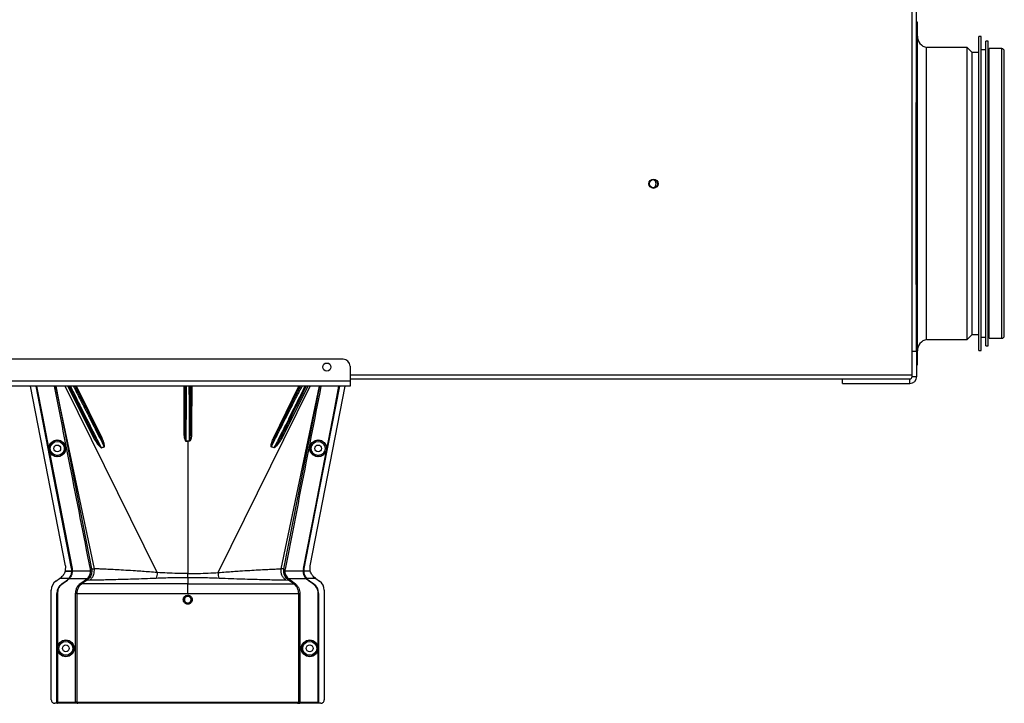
# Model space of a CAD drawing. Header units: inches. Extents: x -3977 to 448, y -4288 to 2176.
# Tile 186 of 206: x -984 to -559, y -90 to 205. Entities that reach past the tile are written whole.
import ezdxf

# ---------------------------------------------------------------- set-up
doc = ezdxf.new("R2010")
doc.units = ezdxf.units.IN
doc.header["$MEASUREMENT"] = 0

msp = doc.modelspace()

# ---------------------------------------------------------------- linework, layer by layer
at = {"color": 7, "linetype": 'Continuous', "lineweight": 25}
for p, q in [((-598.548, 52.052), (-598.548, 358.552)), ((-596.798, 241.079), (-596.798, 169.525)), ((-596.298, 204.302), (-596.798, 204.302)), ((-596.298, 158.988), (-596.298, 204.302)), ((-596.798, 158.988), (-596.798, 169.525)), ((-596.798, 91.079), (-596.798, 158.988)), ((-596.298, 56.302), (-596.298, 158.988)), ((-596.798, 91.079), (-596.798, 62.302)), ((-598.548, 62.302), (-596.548, 62.302)), ((-598.548, 51.302), (-598.548, 62.302)), ((-596.548, 51.302), (-596.548, 62.302)), ((-844.048, 58.802), (-1268.048, 58.802)), ((-841.048, 55.802), (-841.048, 49.302)), ((-596.548, 56.302), (-596.298, 56.302)), ((-598.548, 51.302), (-596.548, 51.302)), ((-841.048, 49.302), (-1271.048, 49.302)), ((-841.048, 47.202), (-1271.048, 47.202)), ((-841.048, 50.302), (-628.548, 50.302)), ((-841.048, 49.302), (-841.048, 47.202)), ((-628.548, 50.302), (-599.548, 50.302)), ((-628.548, 48.302), (-628.548, 50.302)), ((-628.548, 48.302), (-599.548, 48.302)), ((-599.548, 48.302), (-599.548, 50.302))]:
    msp.add_line(p, q, dxfattribs=at)
at = {"color": 2, "linetype": 'Continuous', "lineweight": 25}
for p, q in [((-568.798, 198.102), (-569.798, 198.102)), ((-569.798, 156.585), (-569.798, 198.102)), ((-568.798, 156.585), (-568.798, 198.102)), ((-565.798, 196.102), (-566.798, 196.102)), ((-566.798, 155.809), (-566.798, 196.102)), ((-565.798, 155.809), (-565.798, 196.102)), ((-574.798, 193.302), (-592.298, 193.302)), ((-592.298, 154.724), (-592.298, 193.302)), ((-572.598, 191.102), (-574.798, 193.302)), ((-574.798, 154.724), (-574.798, 193.302)), ((-566.798, 192.302), (-568.798, 192.302)), ((-565.298, 192.302), (-565.798, 192.302)), ((-559.898, 192.802), (-565.298, 192.802)), ((-565.298, 154.53), (-565.298, 192.802)), ((-559.898, 154.53), (-559.898, 192.802)), ((-558.798, 68.902), (-558.798, 191.702)), ((-569.798, 191.102), (-572.598, 191.102)), ((-572.598, 153.871), (-572.598, 191.102)), ((-592.298, 67.302), (-592.298, 154.724)), ((-574.798, 67.302), (-574.798, 154.724)), ((-572.598, 69.502), (-572.598, 153.871)), ((-569.798, 62.502), (-569.798, 156.585)), ((-568.798, 62.502), (-568.798, 156.585)), ((-566.798, 64.502), (-566.798, 155.809)), ((-565.798, 64.502), (-565.798, 155.809)), ((-565.298, 67.802), (-565.298, 154.53)), ((-559.898, 67.802), (-559.898, 154.53)), ((-574.798, 67.302), (-572.598, 69.502)), ((-572.598, 69.502), (-569.798, 69.502)), ((-568.798, 68.302), (-566.798, 68.302)), ((-565.798, 68.302), (-565.298, 68.302)), ((-592.298, 67.302), (-574.798, 67.302)), ((-566.798, 64.502), (-565.798, 64.502)), ((-565.298, 67.802), (-559.898, 67.802)), ((-569.798, 62.502), (-568.798, 62.502)), ((-963.813, -30.44), (-978.923, 47.202)), ((-967.983, 47.202), (-952.53, -31.619)), ((-951.345, -31.67), (-967.937, 47.202)), ((-924.228, -33.264), (-963.862, 47.202)), ((-962.845, 47.202), (-951.736, 24.905)), ((-948.031, 24.774), (-958.975, 47.202)), ((-897.867, -33.264), (-858.233, 47.202)), ((-874.065, 24.774), (-863.121, 47.202)), ((-870.75, -31.67), (-854.158, 47.202)), ((-859.251, 47.202), (-870.359, 24.905)), ((-869.566, -31.619), (-854.113, 47.202)), ((-858.265, -30.35), (-843.173, 47.202)), ((-911.679, 23.478), (-911.684, 28.302)), ((-910.412, 28.302), (-910.417, 23.478)), ((-971.694, 23.597), (-971.737, 23.589)), ((-911.048, 23.36), (-911.048, 23.479)), ((-911.048, 23.36), (-911.048, -33.697)), ((-850.402, 23.597), (-850.359, 23.589)), ((-947.092, 20.973), (-948.297, 20.609)), ((-873.799, 20.609), (-875.004, 20.973)), ((-970.139, 15.609), (-970.182, 15.6)), ((-851.957, 15.609), (-851.914, 15.6)), ((-963.905, -32.658), (-963.493, -32.658)), ((-963.861, -32.48), (-963.866, -32.5)), ((-963.866, -32.5), (-963.524, -32.5)), ((-963.813, -30.44), (-963.861, -32.48)), ((-963.524, -32.5), (-961.063, -32.5)), ((-963.493, -32.658), (-961.065, -32.658)), ((-961.155, -31.568), (-961.125, -31.562)), ((-961.034, -32.659), (-961.032, -32.5)), ((-960.915, -32.658), (-961.034, -32.658)), ((-960.962, -31.56), (-961.005, -31.568)), ((-960.871, -32.66), (-960.915, -32.658)), ((-960.869, -32.5), (-952.942, -32.5)), ((-952.53, -31.619), (-952.443, -32.328)), ((-952.53, -31.619), (-951.345, -31.67)), ((-911.048, -35.365), (-911.048, -33.697)), ((-869.566, -31.619), (-870.75, -31.67)), ((-869.652, -32.328), (-869.566, -31.619)), ((-869.154, -32.5), (-861.226, -32.5)), ((-861.225, -32.66), (-861.181, -32.658)), ((-861.181, -32.658), (-861.061, -32.658)), ((-861.134, -31.56), (-861.09, -31.568)), ((-861.032, -32.5), (-858.572, -32.5)), ((-858.602, -32.658), (-861.031, -32.658)), ((-860.94, -31.568), (-860.971, -31.562)), ((-858.19, -32.658), (-858.602, -32.658)), ((-858.572, -32.5), (-858.23, -32.5)), ((-858.235, -32.48), (-858.265, -30.35)), ((-967.903, -36.961), (-966.32, -35.822)), ((-962.317, -35.822), (-966.32, -35.822)), ((-965.417, -38.202), (-963.136, -36.561)), ((-965.417, -38.202), (-965.399, -38.227)), ((-965.399, -38.227), (-963.118, -36.586)), ((-965.267, -38.202), (-962.986, -36.561)), ((-965.241, -38.238), (-965.267, -38.202)), ((-962.96, -36.597), (-965.241, -38.238)), ((-963.118, -36.586), (-963.136, -36.561)), ((-962.96, -36.597), (-962.986, -36.561)), ((-962.317, -35.822), (-962.294, -35.843)), ((-962.276, -35.822), (-962.167, -35.822)), ((-962.167, -35.822), (-961.304, -34.338)), ((-962.134, -35.851), (-962.167, -35.822)), ((-962.109, -35.822), (-954.405, -35.822)), ((-954.073, -36.195), (-954.482, -36.523)), ((-954.482, -36.523), (-953.31, -36.481)), ((-954.073, -36.195), (-954.405, -35.822)), ((-911.048, -35.365), (-911.048, -38.202)), ((-911.048, -42.261), (-911.048, -38.202)), ((-868.785, -36.481), (-867.614, -36.523)), ((-868.023, -36.195), (-867.691, -35.822)), ((-867.691, -35.822), (-859.987, -35.822)), ((-859.961, -35.851), (-859.929, -35.822)), ((-859.819, -35.822), (-859.929, -35.822)), ((-859.802, -35.843), (-859.779, -35.822)), ((-855.776, -35.822), (-859.779, -35.822)), ((-859.135, -36.597), (-859.11, -36.561)), ((-856.854, -38.238), (-859.135, -36.597)), ((-859.11, -36.561), (-856.829, -38.202)), ((-858.96, -36.561), (-858.978, -36.586)), ((-858.978, -36.586), (-856.697, -38.227)), ((-858.96, -36.561), (-856.679, -38.202)), ((-856.829, -38.202), (-856.854, -38.238)), ((-856.697, -38.227), (-856.679, -38.202)), ((-855.776, -35.822), (-854.193, -36.961)), ((-969.937, -88.199), (-969.937, -40.931)), ((-967.497, -89.699), (-967.497, -42.261)), ((-967.466, -42.261), (-967.497, -42.261)), ((-967.466, -89.699), (-967.466, -42.261)), ((-967.347, -89.699), (-967.347, -42.261)), ((-967.347, -42.261), (-967.303, -42.261)), ((-967.303, -42.261), (-967.303, -89.199)), ((-959.405, -89.199), (-959.405, -42.261)), ((-958.906, -42.261), (-958.906, -89.199)), ((-863.189, -89.199), (-863.189, -42.261)), ((-862.69, -42.261), (-862.69, -89.199)), ((-854.792, -89.199), (-854.792, -42.261)), ((-854.792, -42.261), (-854.749, -42.261)), ((-854.749, -42.261), (-854.749, -89.699)), ((-854.599, -42.261), (-854.629, -42.261)), ((-854.629, -42.261), (-854.629, -89.699)), ((-854.599, -42.261), (-854.599, -89.699)), ((-852.159, -40.931), (-852.159, -88.199)), ((-967.497, -89.699), (-968.437, -89.699)), ((-967.466, -89.699), (-967.497, -89.699)), ((-967.347, -89.699), (-967.466, -89.699)), ((-967.347, -89.699), (-967.312, -89.699)), ((-958.456, -89.699), (-967.312, -89.699)), ((-967.303, -89.199), (-959.405, -89.199)), ((-958.906, -89.199), (-959.405, -89.199)), ((-958.906, -89.199), (-863.189, -89.199)), ((-863.688, -89.699), (-958.456, -89.699)), ((-863.688, -89.699), (-862.69, -89.699)), ((-863.189, -89.199), (-862.69, -89.199)), ((-862.69, -89.699), (-862.69, -89.199)), ((-862.69, -89.199), (-854.792, -89.199)), ((-854.784, -89.699), (-862.69, -89.699)), ((-854.784, -89.699), (-854.749, -89.699)), ((-854.629, -89.699), (-854.749, -89.699)), ((-854.599, -89.699), (-854.629, -89.699)), ((-853.659, -89.699), (-854.599, -89.699))]:
    msp.add_line(p, q, dxfattribs=at)
at = {"color": 8, "linetype": 'Continuous', "lineweight": 25}
msp.add_line((-841.048, 52.052), (-598.548, 52.052), dxfattribs=at)
at = {"color": 2, "linetype": 'Continuous', "lineweight": 25, "flags": 128}
for points in [[(-961.155, -31.568), (-969.776, 12.741), (-976.484, 47.202)], [(-961.125, -31.562), (-969.742, 12.731), (-976.453, 47.202)], [(-971.737, 23.589), (-974.347, 36.997), (-976.334, 47.202)], [(-976.289, 47.202), (-973.744, 34.132), (-971.694, 23.597)], [(-912.783, 47.202), (-912.729, 35.844), (-912.683, 26.055)], [(-912.183, 26.294), (-912.24, 38.339), (-912.282, 47.202)], [(-909.813, 47.202), (-909.868, 35.758), (-909.913, 26.294)], [(-909.312, 47.202), (-909.339, 41.564), (-909.369, 35.222), (-909.413, 26.055)], [(-845.643, 47.202), (-854.2, 3.24), (-860.971, -31.562)], [(-845.611, 47.202), (-854.167, 3.247), (-860.94, -31.568)], [(-850.402, 23.597), (-847.792, 37.005), (-845.806, 47.202)], [(-850.359, 23.589), (-847.748, 36.997), (-845.761, 47.202)], [(-912.183, 26.294), (-912.193, 26.248), (-912.222, 26.203), (-912.269, 26.162), (-912.331, 26.126), (-912.406, 26.096), (-912.492, 26.074), (-912.586, 26.06), (-912.683, 26.055)], [(-909.413, 26.055), (-909.51, 26.06), (-909.603, 26.074), (-909.689, 26.096), (-909.765, 26.126), (-909.827, 26.162), (-909.873, 26.203), (-909.902, 26.248), (-909.913, 26.294)], [(-970.182, 15.6), (-971.053, 20.074), (-971.737, 23.589)], [(-971.694, 23.597), (-970.823, 19.124), (-970.139, 15.609)], [(-951.3, 25.353), (-951.291, 25.306), (-951.303, 25.251), (-951.337, 25.191), (-951.39, 25.127), (-951.46, 25.064), (-951.544, 25.004), (-951.638, 24.95), (-951.736, 24.905)], [(-948.49, 24.782), (-948.467, 24.752), (-948.431, 24.73), (-948.383, 24.716), (-948.325, 24.711), (-948.259, 24.714), (-948.187, 24.726), (-948.11, 24.746), (-948.031, 24.774)], [(-911.679, 23.478), (-911.679, 23.463), (-911.679, 23.447), (-911.679, 23.432), (-911.679, 23.417), (-911.679, 23.403), (-911.678, 23.388), (-911.678, 23.374), (-911.678, 23.36)], [(-910.417, 23.36), (-910.417, 23.374), (-910.417, 23.388), (-910.417, 23.403), (-910.417, 23.417), (-910.417, 23.432), (-910.417, 23.447), (-910.417, 23.463), (-910.417, 23.478)], [(-874.065, 24.774), (-873.986, 24.746), (-873.909, 24.726), (-873.836, 24.714), (-873.77, 24.711), (-873.712, 24.716), (-873.665, 24.73), (-873.629, 24.752), (-873.605, 24.782)], [(-870.359, 24.905), (-870.458, 24.95), (-870.551, 25.004), (-870.635, 25.064), (-870.705, 25.127), (-870.758, 25.191), (-870.792, 25.251), (-870.805, 25.306), (-870.796, 25.353)], [(-851.957, 15.609), (-851.086, 20.082), (-850.402, 23.597)], [(-851.914, 15.6), (-851.043, 20.074), (-850.359, 23.589)], [(-961.005, -31.568), (-962.311, -24.855), (-963.4, -19.255), (-964.273, -14.768), (-964.786, -12.133), (-965.176, -10.124), (-965.445, -8.741), (-965.567, -8.114), (-965.587, -8.013), (-965.591, -7.991), (-965.592, -7.985), (-965.593, -7.985), (-965.593, -7.985), (-965.593, -7.985), (-965.593, -7.985), (-965.593, -7.985), (-965.593, -7.985), (-965.593, -7.985), (-965.593, -7.985), (-965.593, -7.985), (-965.593, -7.984), (-970.182, 15.6)], [(-970.139, 15.609), (-964.999, -10.806), (-960.962, -31.56)], [(-861.134, -31.56), (-855.995, -5.145), (-851.957, 15.609)], [(-861.09, -31.568), (-855.952, -5.154), (-851.914, 15.6)], [(-961.063, -32.5), (-961.046, -32.5), (-961.032, -32.5)], [(-861.063, -32.5), (-861.062, -32.589), (-861.061, -32.659)], [(-861.032, -32.5), (-861.05, -32.5), (-861.063, -32.5)], [(-861.061, -32.659), (-861.044, -32.659), (-861.031, -32.658)], [(-858.235, -32.48), (-858.232, -32.491), (-858.23, -32.5)], [(-957.113, -37.796), (-955.803, -36.856), (-954.773, -36.117)], [(-954.482, -36.523), (-955.775, -37.451), (-956.821, -38.202)], [(-865.274, -38.202), (-866.605, -37.247), (-867.614, -36.523)], [(-867.322, -36.117), (-866.012, -37.058), (-864.983, -37.796)]]:
    msp.add_lwpolyline(points, dxfattribs=at)
at = {"color": 7, "linetype": 'Continuous', "lineweight": 25}
for centre, radius in [((-710.128, 134.523), 2), ((-710.128, 134.523), 1.75), ((-851.048, 55.402), 1.75)]:
    msp.add_circle(centre, radius, dxfattribs=at)
at = {"color": 2, "linetype": 'Continuous', "lineweight": 25}
for centre, radius in [((-967.327, 20.302), 3.509), ((-967.327, 20.302), 3.012), ((-967.327, 20.302), 1.45), ((-854.768, 20.302), 3.509), ((-854.768, 20.302), 3.012), ((-854.768, 20.302), 1.45), ((-963.647, -65.98), 3.605), ((-963.647, -65.98), 3.509), ((-963.647, -65.98), 3.012), ((-858.449, -65.98), 3.605), ((-858.449, -65.98), 3.509), ((-858.449, -65.98), 3.012), ((-963.647, -65.98), 1.45), ((-858.449, -65.98), 1.45)]:
    msp.add_circle(centre, radius, dxfattribs=at)
for centre, radius, start, end in [((-591.298, 198.201), 5, 180, 258.46304), ((-559.898, 191.702), 1.1, 0, 90), ((-559.898, 68.902), 1.1, 270, 0), ((-591.298, 62.403), 5, 101.53696, 180), ((-945.638, 21.684), 2.868, 202.02204, 202.7694), ((-943.302, 22.094), 3.952, 196.4795, 197.15605), ((-878.793, 22.094), 3.952, 342.84395, 343.5205), ((-876.458, 21.684), 2.868, 337.2306, 337.97796), ((-952.868, -31.906), 0.599, 262.9578, 315.17479), ((-869.227, -31.906), 0.599, 224.82521, 277.0422), ((-965.047, -40.931), 4.89, 125.73216, 180), ((-962.497, -42.261), 5, 125.73216, 180), ((-859.599, -42.261), 4.969, 0, 54.26784), ((-859.599, -42.261), 5, 0, 54.26784), ((-857.049, -40.931), 4.89, 0, 54.26784), ((-907.36, -70.962), 26.168, 101.21699, 102.30669), ((-914.735, -19.015), 26.17, 281.2161, 282.30574), ((-863.689, -89.2), 0.5, 270.05508, 0.05497)]:
    msp.add_arc(centre, radius, start, end, dxfattribs=at)
at = {"color": 7, "linetype": 'Continuous', "lineweight": 25}
for centre, radius, start, end in [((-711.019, 134.502), 2, 300.40133, 62.27319), ((-844.048, 55.802), 3, 0, 90), ((-599.548, 51.302), 3, 270, 0), ((-599.548, 51.302), 1, 270, 0)]:
    msp.add_arc(centre, radius, start, end, dxfattribs=at)
at = {"color": 2, "linetype": 'Continuous', "lineweight": 25}
for centre, major_axis, start_param, end_param in [((-961.019, -34.05), (0.033, 4.773), 1.2402323, 1.2750713), ((-861.077, -34.05), (-0.033, 4.773), 5.008114, 5.042953)]:
    msp.add_ellipse(centre, major_axis=major_axis, ratio=0.0122176, start_param=start_param, end_param=end_param, dxfattribs=at)
for points, knots in [([(-953.021, -31.863), (-955.939, -17.023), (-961.12, 9.33), (-966.272, 35.687), (-968.524, 47.202)], [0, 0, 0, 0, 0.563129, 1, 1, 1, 1]), ([(-951.3, 25.353), (-953.405, 29.584), (-957.029, 36.867), (-960.654, 44.15), (-962.173, 47.202)], [0, 0, 0, 0, 0.5810389, 1, 1, 1, 1]), ([(-961.935, 47.202), (-961.912, 47.153), (-961.86, 47.04), (-961.781, 46.873), (-961.723, 46.748), (-961.697, 46.693), (-961.678, 46.654), (-961.626, 46.543), (-961.439, 46.148), (-961.099, 45.433), (-960.645, 44.485), (-960.209, 43.577), (-959.784, 42.696), (-959.328, 41.752), (-958.842, 40.748), (-958.142, 39.306), (-957.26, 37.495), (-956.15, 35.222), (-954.971, 32.814), (-953.679, 30.182), (-952.428, 27.639), (-951.642, 26.047), (-951.3, 25.353)], [0, 0, 0, 0, 0.0153343, 0.034941, 0.0427187, 0.0470686, 0.0484625, 0.0525325, 0.0739635, 0.1418048, 0.2024107, 0.2484103, 0.2945215, 0.3412995, 0.3887581, 0.4365179, 0.53653, 0.620098, 0.7125676, 0.8188361, 0.9209665, 1, 1, 1, 1]), ([(-948.297, 20.609), (-948.589, 21.18), (-949.265, 22.502), (-950.452, 24.837), (-951.849, 27.614), (-953.134, 30.163), (-954.142, 32.168), (-954.897, 33.666), (-955.768, 35.402), (-956.744, 37.353), (-957.69, 39.246), (-958.46, 40.795), (-959.094, 42.075), (-960.015, 43.94), (-960.847, 45.628), (-961.419, 46.812), (-961.567, 47.128), (-961.602, 47.202)], [0, 0, 0, 0, 0.0573836, 0.1326953, 0.2259282, 0.3209584, 0.3734689, 0.4175145, 0.4659054, 0.5440857, 0.6149216, 0.6676324, 0.7186743, 0.7680795, 0.9065389, 0.9781147, 1, 1, 1, 1]), ([(-960.455, 47.202), (-960.418, 47.133), (-960.258, 46.836), (-959.836, 46.032), (-959.188, 44.793), (-958.411, 43.291), (-957.537, 41.592), (-956.681, 39.926), (-955.862, 38.321), (-955.137, 36.899), (-954.331, 35.316), (-953.36, 33.419), (-952.103, 30.931), (-950.675, 28.1), (-949.278, 25.317), (-948.089, 22.954), (-947.399, 21.583), (-947.092, 20.973)], [0, 0, 0, 0, 0.0206427, 0.0896399, 0.1605839, 0.2347576, 0.3064728, 0.3783979, 0.4295196, 0.4831864, 0.5287595, 0.5917833, 0.6725476, 0.7704894, 0.8622687, 0.9387727, 1, 1, 1, 1]), ([(-948.49, 24.782), (-948.969, 25.756), (-949.994, 27.844), (-951.529, 30.957), (-953.011, 33.954), (-954.504, 36.964), (-955.97, 39.909), (-957.231, 42.429), (-958.296, 44.546), (-959.093, 46.121), (-959.497, 46.907), (-959.649, 47.202)], [0, 0, 0, 0, 0.1107526, 0.2373143, 0.3502207, 0.4540581, 0.5934671, 0.7192205, 0.8032133, 0.9260683, 1, 1, 1, 1]), ([(-959.419, 47.202), (-957.405, 43.071), (-953.762, 35.596), (-950.12, 28.125), (-948.49, 24.782)], [0, 0, 0, 0, 0.5525619, 1, 1, 1, 1]), ([(-912.074, 47.202), (-912.075, 47.152), (-912.078, 47.021), (-912.082, 46.814), (-912.085, 46.655), (-912.086, 46.591), (-912.086, 46.559), (-912.089, 46.414), (-912.093, 46.133), (-912.1, 45.692), (-912.106, 45.221), (-912.113, 44.695), (-912.12, 43.991), (-912.13, 43.038), (-912.139, 41.89), (-912.148, 40.702), (-912.156, 39.29), (-912.164, 37.693), (-912.172, 35.826), (-912.177, 34.159), (-912.181, 32.326), (-912.183, 30.383), (-912.184, 28.282), (-912.183, 26.914), (-912.183, 26.294)], [0, 0, 0, 0, 0.0166691, 0.0437801, 0.0539766, 0.0582347, 0.0601538, 0.0619329, 0.0949288, 0.1279181, 0.1609018, 0.1938805, 0.2318688, 0.2917098, 0.3582433, 0.4138686, 0.4678641, 0.5566996, 0.6253008, 0.7029741, 0.7587986, 0.84244, 0.9286124, 1, 1, 1, 1]), ([(-911.684, 28.302), (-911.676, 29.611), (-911.662, 32.229), (-911.639, 36.005), (-911.617, 39.483), (-911.594, 42.543), (-911.572, 45.009), (-911.554, 46.591), (-911.544, 47.072), (-911.541, 47.202)], [0, 0, 0, 0, 0.15695739, 0.31391478, 0.47087217, 0.62782955, 0.78478694, 0.94174433, 1, 1, 1, 1]), ([(-910.554, 47.202), (-910.551, 47.072), (-910.541, 46.591), (-910.523, 45.009), (-910.501, 42.543), (-910.479, 39.483), (-910.456, 36.005), (-910.434, 32.229), (-910.419, 29.611), (-910.412, 28.302)], [0, 0, 0, 0, 0.0582557, 0.2152131, 0.3721704, 0.5291278, 0.6860852, 0.8430426, 1, 1, 1, 1]), ([(-909.913, 26.294), (-909.912, 26.563), (-909.912, 27.103), (-909.912, 27.922), (-909.912, 28.752), (-909.912, 30.063), (-909.913, 31.335), (-909.915, 32.399), (-909.916, 32.753), (-909.916, 32.886), (-909.916, 32.948), (-909.917, 33.36), (-909.919, 34.136), (-909.922, 35.26), (-909.926, 36.23), (-909.929, 37.186), (-909.934, 38.256), (-909.941, 39.638), (-909.951, 41.195), (-909.963, 42.74), (-909.976, 44.088), (-909.989, 45.165), (-910, 45.979), (-910.01, 46.589), (-910.017, 46.993), (-910.021, 47.162), (-910.022, 47.202)], [0, 0, 0, 0, 0.0309875, 0.0623812, 0.0941812, 0.1263867, 0.2132907, 0.2410509, 0.2510029, 0.2549966, 0.2567479, 0.2583355, 0.3036753, 0.3490046, 0.3943251, 0.4234326, 0.4694632, 0.5324116, 0.6084698, 0.690263, 0.770095, 0.8381091, 0.8961778, 0.94397, 0.9867951, 1, 1, 1, 1]), ([(-862.448, 47.202), (-862.509, 47.083), (-862.625, 46.858), (-862.792, 46.53), (-862.904, 46.311), (-862.958, 46.205), (-862.988, 46.146), (-863.125, 45.877), (-863.357, 45.419), (-863.671, 44.799), (-863.878, 44.388), (-863.986, 44.174), (-864.024, 44.1), (-864.038, 44.07), (-864.208, 43.733), (-864.623, 42.908), (-865.296, 41.566), (-866.07, 40.019), (-866.926, 38.301), (-867.829, 36.484), (-868.8, 34.527), (-869.685, 32.739), (-870.639, 30.808), (-871.638, 28.783), (-872.658, 26.711), (-873.316, 25.37), (-873.605, 24.782)], [0, 0, 0, 0, 0.0311776, 0.0588883, 0.0717596, 0.0779477, 0.0809797, 0.0839703, 0.1328008, 0.1697794, 0.194664, 0.2025307, 0.2053145, 0.2068987, 0.2073307, 0.2604828, 0.3369424, 0.4028304, 0.4710206, 0.5587227, 0.626383, 0.7036835, 0.7661012, 0.8469711, 0.9328737, 1, 1, 1, 1]), ([(-873.605, 24.782), (-871.531, 29.037), (-867.89, 36.508), (-864.246, 43.984), (-862.677, 47.202)], [0, 0, 0, 0, 0.5694662, 1, 1, 1, 1]), ([(-871.317, 28.302), (-870.891, 29.15), (-870.069, 30.787), (-868.572, 33.791), (-866.956, 37.005), (-865.359, 40.081), (-864.299, 42.091), (-863.634, 43.39), (-863.189, 44.255), (-862.537, 45.522), (-861.959, 46.64), (-861.707, 47.098), (-861.65, 47.202)], [0, 0, 0, 0, 0.10581834, 0.20434309, 0.37933261, 0.52532755, 0.64244402, 0.69681846, 0.750254, 0.80278244, 0.95501976, 1, 1, 1, 1]), ([(-870.796, 25.353), (-870.131, 26.702), (-868.8, 29.4), (-866.82, 33.433), (-864.934, 37.29), (-863.175, 40.907), (-861.664, 44.037), (-860.606, 46.246), (-860.272, 46.967), (-860.164, 47.202)], [0, 0, 0, 0, 0.1514708, 0.3030302, 0.4545333, 0.6060937, 0.7647322, 0.9233851, 1, 1, 1, 1]), ([(-859.923, 47.202), (-861.893, 43.243), (-865.518, 35.96), (-869.142, 28.678), (-870.796, 25.353)], [0, 0, 0, 0, 0.5434692, 1, 1, 1, 1]), ([(-860.505, 47.202), (-860.556, 47.095), (-860.775, 46.633), (-861.54, 45.053), (-862.497, 43.083), (-863.363, 41.356), (-863.996, 40.111), (-864.731, 38.662), (-865.892, 36.356), (-867.216, 33.689), (-868.68, 30.73), (-869.484, 29.129), (-869.899, 28.302)], [0, 0, 0, 0, 0.046067, 0.1979567, 0.3571034, 0.4144948, 0.4784064, 0.5488719, 0.6259163, 0.7996112, 0.8964894, 1, 1, 1, 1]), ([(-853.572, 47.202), (-856.445, 32.507), (-861.598, 6.149), (-866.781, -20.203), (-869.074, -31.863)], [0, 0, 0, 0, 0.5575415, 1, 1, 1, 1]), ([(-912.683, 26.055), (-912.643, 25.564), (-912.584, 24.826), (-912.295, 23.99), (-912.066, 23.61), (-911.887, 23.406), (-911.747, 23.375), (-911.678, 23.36)], [0, 0, 0, 0, 0.4983599, 0.7494053, 0.8749278, 0.9384803, 1, 1, 1, 1]), ([(-911.679, 23.478), (-911.688, 23.479), (-911.707, 23.481), (-911.743, 23.503), (-911.875, 23.667), (-911.969, 24.117), (-912.14, 25.021), (-912.166, 25.785), (-912.183, 26.294)], [0, 0, 0, 0, 0.0089156, 0.0183587, 0.040761, 0.2203798, 0.4805661, 1, 1, 1, 1]), ([(-910.417, 23.478), (-910.408, 23.479), (-910.389, 23.481), (-910.352, 23.503), (-910.296, 23.571), (-910.218, 23.754), (-910.105, 24.163), (-909.963, 25.026), (-909.933, 25.787), (-909.913, 26.294)], [0, 0, 0, 0, 0.0089627, 0.0184522, 0.040975, 0.0975574, 0.2215224, 0.4810232, 1, 1, 1, 1]), ([(-909.413, 26.055), (-909.424, 25.809), (-909.445, 25.317), (-909.576, 24.702), (-909.723, 24.226), (-909.869, 23.878), (-910.017, 23.622), (-910.168, 23.461), (-910.281, 23.378), (-910.372, 23.366), (-910.417, 23.36)], [0, 0, 0, 0, 0.2494258, 0.4981465, 0.6313157, 0.748454, 0.8738124, 0.9191167, 0.9603769, 1, 1, 1, 1]), ([(-875.004, 20.973), (-874.687, 21.603), (-873.972, 23.023), (-872.739, 25.476), (-871.819, 27.304), (-871.317, 28.302)], [0, 0, 0, 0, 0.2657186, 0.599055, 1, 1, 1, 1]), ([(-869.899, 28.302), (-870.448, 27.211), (-871.437, 25.247), (-872.742, 22.674), (-873.481, 21.229), (-873.799, 20.609)], [0, 0, 0, 0, 0.415954, 0.7493023, 1, 1, 1, 1]), ([(-967.327, 16.718), (-967.545, 16.73), (-968.021, 16.755), (-968.768, 16.986), (-969.554, 17.433), (-970.28, 18.163), (-970.804, 19.158), (-970.997, 20.323), (-970.804, 21.487), (-970.28, 22.483), (-969.554, 23.212), (-968.768, 23.66), (-968.021, 23.89), (-967.545, 23.916), (-967.327, 23.927)], [0, 0, 0, 0, 0.0563094, 0.122835, 0.200993, 0.2913236, 0.3924071, 0.5, 0.6075929, 0.7086764, 0.799007, 0.877165, 0.9436906, 1, 1, 1, 1]), ([(-967.327, 23.927), (-967.109, 23.916), (-966.634, 23.89), (-965.886, 23.66), (-965.1, 23.212), (-964.375, 22.483), (-963.85, 21.487), (-963.657, 20.323), (-963.85, 19.158), (-964.375, 18.163), (-965.1, 17.433), (-965.886, 16.986), (-966.634, 16.755), (-967.109, 16.73), (-967.327, 16.718)], [0, 0, 0, 0, 0.0563094, 0.122835, 0.200993, 0.2913236, 0.3924071, 0.5, 0.6075929, 0.7086764, 0.799007, 0.877165, 0.9436906, 1, 1, 1, 1]), ([(-951.736, 24.905), (-951.253, 24.114), (-950.42, 22.749), (-949.288, 21.36), (-948.614, 20.734), (-948.402, 20.604), (-948.324, 20.575), (-948.297, 20.571), (-948.286, 20.573), (-948.283, 20.574)], [0, 0, 0, 0, 0.50298612, 0.86745605, 0.95625538, 0.98653103, 0.99475298, 0.99816914, 1, 1, 1, 1]), ([(-948.297, 20.609), (-948.299, 20.608), (-948.303, 20.607), (-948.312, 20.608), (-948.33, 20.613), (-948.415, 20.672), (-948.515, 20.805), (-948.685, 21.025), (-948.926, 21.37), (-949.345, 21.997), (-950.193, 23.321), (-950.845, 24.518), (-951.3, 25.353)], [0, 0, 0, 0, 0.0010741, 0.0021709, 0.0045573, 0.0104098, 0.0556879, 0.0929528, 0.1604429, 0.2818086, 0.4986546, 1, 1, 1, 1]), ([(-947.092, 20.973), (-947.089, 20.974), (-947.083, 20.975), (-947.076, 20.979), (-947.07, 20.986), (-947.06, 21.004), (-947.055, 21.065), (-947.077, 21.2), (-947.148, 21.485), (-947.335, 22.053), (-947.756, 23.184), (-948.197, 24.143), (-948.49, 24.781)], [0, 0, 0, 0, 0.0020234, 0.0039613, 0.0059873, 0.008217, 0.0197297, 0.050125, 0.1118242, 0.2383477, 0.493618, 1, 1, 1, 1]), ([(-947.079, 20.928), (-947.057, 20.938), (-947.014, 20.956), (-946.972, 21.039), (-946.957, 21.187), (-946.964, 21.485), (-947.068, 22.066), (-947.36, 23.211), (-947.763, 24.149), (-948.031, 24.774)], [0, 0, 0, 0, 0.0152758, 0.0305323, 0.0634754, 0.1262277, 0.2512207, 0.5011926, 1, 1, 1, 1]), ([(-911.048, 23.479), (-911.166, 23.479), (-911.376, 23.479), (-911.586, 23.478), (-911.679, 23.478)], [0, 0, 0, 0, 0.55999998, 1, 1, 1, 1]), ([(-911.678, 23.36), (-911.561, 23.36), (-911.351, 23.36), (-911.14, 23.36), (-911.048, 23.36)], [0, 0, 0, 0, 0.56, 1, 1, 1, 1]), ([(-910.417, 23.478), (-910.535, 23.478), (-910.745, 23.479), (-910.955, 23.479), (-911.048, 23.479)], [0, 0, 0, 0, 0.56, 1, 1, 1, 1]), ([(-910.417, 23.36), (-910.535, 23.36), (-910.745, 23.36), (-910.955, 23.36), (-911.048, 23.36)], [0, 0, 0, 0, 0.5599984, 1, 1, 1, 1]), ([(-875.017, 20.928), (-875.026, 20.932), (-875.044, 20.938), (-875.077, 20.964), (-875.128, 21.049), (-875.177, 21.714), (-874.797, 22.989), (-874.322, 24.147), (-874.065, 24.774)], [0, 0, 0, 0, 0.00628949, 0.0128488, 0.0284102, 0.07570727, 0.49978448, 1, 1, 1, 1]), ([(-875.004, 20.973), (-875.006, 20.974), (-875.012, 20.975), (-875.019, 20.979), (-875.025, 20.985), (-875.032, 20.996), (-875.036, 21.014), (-875.044, 21.136), (-874.984, 21.334), (-874.889, 21.672), (-874.714, 22.175), (-874.316, 23.239), (-873.899, 24.143), (-873.605, 24.782)], [0, 0, 0, 0, 0.002002, 0.0039182, 0.0059178, 0.0081145, 0.0132777, 0.0194868, 0.0994036, 0.1644525, 0.2820291, 0.4928409, 1, 1, 1, 1]), ([(-870.359, 24.905), (-870.84, 24.118), (-871.668, 22.761), (-872.798, 21.371), (-873.449, 20.723), (-873.672, 20.587), (-873.754, 20.568), (-873.79, 20.568), (-873.805, 20.572), (-873.813, 20.574)], [0, 0, 0, 0, 0.49871053, 0.85962412, 0.95470066, 0.98237053, 0.99206952, 0.9961825, 1, 1, 1, 1]), ([(-870.796, 25.353), (-871.251, 24.518), (-871.937, 23.26), (-872.83, 21.873), (-873.293, 21.19), (-873.533, 20.86), (-873.663, 20.707), (-873.728, 20.638), (-873.765, 20.613), (-873.783, 20.608), (-873.792, 20.607), (-873.796, 20.608), (-873.799, 20.609)], [0, 0, 0, 0, 0.5009066, 0.755241, 0.8820707, 0.9446164, 0.9748532, 0.9894631, 0.9953788, 0.9977943, 0.9989073, 1, 1, 1, 1]), ([(-854.768, 16.718), (-854.986, 16.73), (-855.462, 16.755), (-856.209, 16.986), (-856.995, 17.433), (-857.72, 18.163), (-858.245, 19.158), (-858.438, 20.323), (-858.245, 21.487), (-857.72, 22.483), (-856.995, 23.212), (-856.209, 23.66), (-855.462, 23.89), (-854.986, 23.916), (-854.768, 23.927)], [0, 0, 0, 0, 0.0563094, 0.122835, 0.200993, 0.2913236, 0.3924071, 0.5, 0.6075929, 0.7086764, 0.799007, 0.877165, 0.9436906, 1, 1, 1, 1]), ([(-854.768, 23.927), (-854.55, 23.916), (-854.075, 23.89), (-853.327, 23.66), (-852.541, 23.212), (-851.816, 22.483), (-851.291, 21.487), (-851.098, 20.323), (-851.291, 19.158), (-851.816, 18.163), (-852.541, 17.433), (-853.327, 16.986), (-854.075, 16.755), (-854.55, 16.73), (-854.768, 16.718)], [0, 0, 0, 0, 0.0563094, 0.122835, 0.200993, 0.2913236, 0.3924071, 0.5, 0.6075929, 0.7086764, 0.799007, 0.877165, 0.9436906, 1, 1, 1, 1]), ([(-948.283, 20.574), (-948.06, 20.647), (-947.663, 20.776), (-947.257, 20.882), (-947.079, 20.928)], [0, 0, 0, 0, 0.5599586, 1, 1, 1, 1]), ([(-873.813, 20.574), (-874.024, 20.643), (-874.422, 20.773), (-874.827, 20.879), (-875.017, 20.928)], [0, 0, 0, 0, 0.5320089, 1, 1, 1, 1]), ([(-963.905, -32.658), (-963.995, -32.935), (-964.243, -33.704), (-964.909, -34.716), (-965.591, -35.273), (-965.859, -35.491)], [0, 0, 0, 0, 0.25487146, 0.70803184, 1, 1, 1, 1]), ([(-963.899, -32.636), (-963.9, -32.64), (-963.902, -32.648), (-963.904, -32.655), (-963.905, -32.658)], [0, 0, 0, 0, 0.56, 1, 1, 1, 1]), ([(-963.866, -32.5), (-963.872, -32.526), (-963.883, -32.571), (-963.894, -32.616), (-963.899, -32.636)], [0, 0, 0, 0, 0.5599961, 1, 1, 1, 1]), ([(-961.065, -32.658), (-961.087, -32.94), (-961.131, -33.504), (-961.387, -34.339), (-961.768, -35.134), (-962.134, -35.593), (-962.317, -35.822)], [0, 0, 0, 0, 0.2500257, 0.5001914, 0.7501772, 1, 1, 1, 1]), ([(-962.276, -35.822), (-961.928, -35.337), (-961.232, -34.37), (-961.1, -33.228), (-961.034, -32.659)], [0, 0, 0, 0, 0.5013928, 1, 1, 1, 1]), ([(-960.871, -32.66), (-960.938, -33.231), (-961.071, -34.374), (-961.763, -35.34), (-962.109, -35.822)], [0, 0, 0, 0, 0.4999469, 1, 1, 1, 1]), ([(-961.155, -31.568), (-961.126, -31.741), (-961.075, -32.05), (-961.067, -32.363), (-961.063, -32.5)], [0, 0, 0, 0, 0.5598333, 1, 1, 1, 1]), ([(-961.032, -32.5), (-961.038, -32.324), (-961.048, -32.009), (-961.101, -31.699), (-961.125, -31.562)], [0, 0, 0, 0, 0.5600547, 1, 1, 1, 1]), ([(-961.034, -32.659), (-961.04, -32.659), (-961.05, -32.659), (-961.06, -32.659), (-961.065, -32.658)], [0, 0, 0, 0, 0.56000001, 1, 1, 1, 1]), ([(-960.915, -32.658), (-960.916, -32.454), (-960.917, -32.088), (-960.978, -31.727), (-961.005, -31.568)], [0, 0, 0, 0, 0.5600766, 1, 1, 1, 1]), ([(-960.962, -31.56), (-960.933, -31.734), (-960.881, -32.046), (-960.873, -32.361), (-960.869, -32.5)], [0, 0, 0, 0, 0.5599609, 1, 1, 1, 1]), ([(-960.869, -32.5), (-960.869, -32.53), (-960.869, -32.583), (-960.87, -32.636), (-960.871, -32.66)], [0, 0, 0, 0, 0.5600001, 1, 1, 1, 1]), ([(-954.405, -35.822), (-954.172, -35.599), (-953.709, -35.154), (-953.236, -34.315), (-952.95, -33.41), (-952.945, -32.804), (-952.942, -32.5)], [0, 0, 0, 0, 0.2526371, 0.5035436, 0.7519095, 1, 1, 1, 1]), ([(-952.443, -32.328), (-952.447, -32.682), (-952.456, -33.389), (-952.773, -34.437), (-953.297, -35.411), (-953.814, -35.934), (-954.073, -36.195)], [0, 0, 0, 0, 0.2495808, 0.4989767, 0.7495561, 1, 1, 1, 1]), ([(-953.31, -36.481), (-952.94, -36.15), (-952.186, -35.477), (-951.323, -33.817), (-951.337, -32.478), (-951.345, -31.67)], [0, 0, 0, 0, 0.27617864, 0.56293571, 1, 1, 1, 1]), ([(-952.53, -31.619), (-952.539, -31.643), (-952.559, -31.693), (-952.692, -31.769), (-952.856, -31.828), (-952.968, -31.851), (-953.021, -31.863)], [0, 0, 0, 0, 0.2704256, 0.5623869, 0.7895723, 1, 1, 1, 1]), ([(-952.942, -32.5), (-952.95, -32.381), (-952.966, -32.167), (-953.004, -31.955), (-953.021, -31.863)], [0, 0, 0, 0, 0.5599329, 1, 1, 1, 1]), ([(-924.228, -33.264), (-925.319, -33.179), (-927.486, -33.01), (-930.604, -32.779), (-934.091, -32.542), (-937.823, -32.314), (-941.615, -32.106), (-944.926, -31.939), (-947.697, -31.81), (-949.931, -31.71), (-950.873, -31.684), (-951.345, -31.67)], [0, 0, 0, 0, 0.084405, 0.167683, 0.2508255, 0.3762115, 0.5005933, 0.6255551, 0.7504676, 0.8747621, 1, 1, 1, 1]), ([(-924.228, -33.264), (-924.268, -33.726), (-924.348, -34.649), (-924.534, -35.302), (-924.628, -35.628)], [0, 0, 0, 0, 0.4999782, 1, 1, 1, 1]), ([(-911.048, -33.697), (-912.535, -33.688), (-915.512, -33.669), (-919.936, -33.527), (-922.796, -33.352), (-924.228, -33.264)], [0, 0, 0, 0, 0.3326232, 0.6656434, 1, 1, 1, 1]), ([(-911.048, -33.697), (-909.56, -33.688), (-906.584, -33.669), (-902.16, -33.527), (-899.3, -33.352), (-897.867, -33.264)], [0, 0, 0, 0, 0.33262324, 0.66564339, 1, 1, 1, 1]), ([(-897.867, -33.264), (-896.777, -33.179), (-894.609, -33.01), (-891.492, -32.779), (-888.004, -32.542), (-884.272, -32.314), (-880.481, -32.106), (-877.169, -31.939), (-874.399, -31.81), (-872.165, -31.71), (-871.223, -31.684), (-870.75, -31.67)], [0, 0, 0, 0, 0.084405, 0.167683, 0.2508255, 0.3762115, 0.5005933, 0.6255551, 0.7504676, 0.8747621, 1, 1, 1, 1]), ([(-897.468, -35.628), (-897.561, -35.302), (-897.748, -34.649), (-897.827, -33.726), (-897.867, -33.264)], [0, 0, 0, 0, 0.50002184, 1, 1, 1, 1]), ([(-868.785, -36.481), (-869.119, -36.19), (-869.801, -35.597), (-870.478, -34.383), (-870.848, -33.035), (-870.782, -32.12), (-870.75, -31.67)], [0, 0, 0, 0, 0.2452308, 0.5, 0.7547692, 1, 1, 1, 1]), ([(-868.023, -36.195), (-868.281, -35.934), (-868.799, -35.411), (-869.322, -34.437), (-869.64, -33.389), (-869.648, -32.682), (-869.652, -32.328)], [0, 0, 0, 0, 0.2504497, 0.501026, 0.7504119, 1, 1, 1, 1]), ([(-869.566, -31.619), (-869.559, -31.64), (-869.547, -31.672), (-869.486, -31.72), (-869.422, -31.756), (-869.344, -31.79), (-869.23, -31.83), (-869.136, -31.85), (-869.074, -31.863)], [0, 0, 0, 0, 0.2396351, 0.3684751, 0.5, 0.6315249, 0.7603649, 1, 1, 1, 1]), ([(-869.074, -31.863), (-869.095, -31.981), (-869.133, -32.192), (-869.147, -32.406), (-869.154, -32.5)], [0, 0, 0, 0, 0.55993288, 1, 1, 1, 1]), ([(-869.154, -32.5), (-869.151, -32.804), (-869.145, -33.41), (-868.859, -34.315), (-868.387, -35.154), (-867.924, -35.599), (-867.691, -35.822)], [0, 0, 0, 0, 0.24809771, 0.49645367, 0.74735706, 1, 1, 1, 1]), ([(-861.134, -31.56), (-861.163, -31.734), (-861.215, -32.046), (-861.223, -32.361), (-861.226, -32.5)], [0, 0, 0, 0, 0.5599497, 1, 1, 1, 1]), ([(-861.225, -32.66), (-861.225, -32.63), (-861.227, -32.577), (-861.226, -32.524), (-861.226, -32.5)], [0, 0, 0, 0, 0.5600457, 1, 1, 1, 1]), ([(-859.987, -35.822), (-860.333, -35.34), (-861.025, -34.374), (-861.158, -33.231), (-861.225, -32.66)], [0, 0, 0, 0, 0.500053, 1, 1, 1, 1]), ([(-861.09, -31.568), (-861.123, -31.771), (-861.182, -32.132), (-861.181, -32.498), (-861.181, -32.658)], [0, 0, 0, 0, 0.5600744, 1, 1, 1, 1]), ([(-859.929, -35.822), (-860.315, -35.277), (-861.007, -34.301), (-861.128, -33.161), (-861.181, -32.658)], [0, 0, 0, 0, 0.5591099, 1, 1, 1, 1]), ([(-860.971, -31.562), (-861, -31.736), (-861.052, -32.047), (-861.06, -32.362), (-861.063, -32.5)], [0, 0, 0, 0, 0.5600516, 1, 1, 1, 1]), ([(-860.94, -31.568), (-860.969, -31.741), (-861.021, -32.05), (-861.029, -32.363), (-861.032, -32.5)], [0, 0, 0, 0, 0.5598333, 1, 1, 1, 1]), ([(-861.031, -32.658), (-861.009, -32.94), (-860.965, -33.504), (-860.708, -34.339), (-860.328, -35.134), (-859.962, -35.593), (-859.779, -35.822)], [0, 0, 0, 0, 0.2500257, 0.5001914, 0.7501772, 1, 1, 1, 1]), ([(-858.196, -32.636), (-858.202, -32.611), (-858.214, -32.565), (-858.225, -32.52), (-858.23, -32.5)], [0, 0, 0, 0, 0.5599989, 1, 1, 1, 1]), ([(-858.196, -32.636), (-858.195, -32.64), (-858.193, -32.648), (-858.191, -32.655), (-858.19, -32.658)], [0, 0, 0, 0, 0.5600046, 1, 1, 1, 1]), ([(-856.237, -35.491), (-856.473, -35.301), (-857.133, -34.771), (-857.824, -33.774), (-858.089, -32.966), (-858.19, -32.658)], [0, 0, 0, 0, 0.2563458, 0.7166755, 1, 1, 1, 1]), ([(-967.347, -42.261), (-967.312, -41.825), (-967.243, -40.942), (-966.625, -39.453), (-965.779, -38.674), (-965.267, -38.202)], [0, 0, 0, 0, 0.27748629, 0.56199536, 1, 1, 1, 1]), ([(-966.218, -35.749), (-966.237, -35.763), (-966.271, -35.787), (-966.305, -35.812), (-966.32, -35.822)], [0, 0, 0, 0, 0.56, 1, 1, 1, 1]), ([(-966.218, -35.749), (-966.151, -35.701), (-966.031, -35.615), (-965.911, -35.529), (-965.859, -35.491)], [0, 0, 0, 0, 0.5599992, 1, 1, 1, 1]), ([(-962.317, -35.822), (-962.459, -35.972), (-962.712, -36.241), (-963.006, -36.463), (-963.136, -36.561)], [0, 0, 0, 0, 0.5600007, 1, 1, 1, 1]), ([(-963.118, -36.586), (-962.953, -36.459), (-962.659, -36.233), (-962.405, -35.962), (-962.294, -35.843)], [0, 0, 0, 0, 0.5599982, 1, 1, 1, 1]), ([(-962.986, -36.561), (-962.822, -36.435), (-962.529, -36.211), (-962.278, -35.941), (-962.167, -35.822)], [0, 0, 0, 0, 0.5598194, 1, 1, 1, 1]), ([(-962.134, -35.851), (-962.277, -36.003), (-962.533, -36.273), (-962.83, -36.498), (-962.96, -36.597)], [0, 0, 0, 0, 0.559821, 1, 1, 1, 1]), ([(-962.294, -35.843), (-962.291, -35.839), (-962.285, -35.832), (-962.279, -35.825), (-962.276, -35.822)], [0, 0, 0, 0, 0.56, 1, 1, 1, 1]), ([(-962.134, -35.851), (-962.129, -35.846), (-962.121, -35.836), (-962.112, -35.827), (-962.109, -35.822)], [0, 0, 0, 0, 0.56, 1, 1, 1, 1]), ([(-959.405, -42.261), (-959.366, -41.775), (-959.288, -40.804), (-958.604, -39.168), (-957.678, -38.316), (-957.113, -37.796)], [0, 0, 0, 0, 0.2811331, 0.5612645, 1, 1, 1, 1]), ([(-956.821, -38.202), (-957.126, -38.454), (-957.736, -38.958), (-958.39, -39.959), (-958.825, -41.075), (-958.879, -41.865), (-958.906, -42.261)], [0, 0, 0, 0, 0.2495121, 0.4997211, 0.7495793, 1, 1, 1, 1]), ([(-956.821, -38.202), (-956.826, -38.195), (-956.837, -38.18), (-956.905, -38.085), (-957.002, -37.95), (-957.077, -37.846), (-957.113, -37.796)], [0, 0, 0, 0, 0.2405938, 0.5, 0.7594062, 1, 1, 1, 1]), ([(-911.048, -38.202), (-912.97, -38.202), (-916.804, -38.202), (-922.471, -38.202), (-927.951, -38.202), (-933.168, -38.202), (-938.038, -38.202), (-942.483, -38.202), (-946.436, -38.202), (-949.83, -38.202), (-952.622, -38.202), (-954.744, -38.202), (-956.234, -38.202), (-956.625, -38.202), (-956.821, -38.202)], [0, 0, 0, 0, 0.0835007, 0.1665231, 0.2500651, 0.3332635, 0.4163653, 0.4999954, 0.5830081, 0.6662479, 0.7498193, 0.8329143, 0.916285, 1, 1, 1, 1]), ([(-954.773, -36.117), (-954.702, -36.065), (-954.576, -35.971), (-954.457, -35.868), (-954.405, -35.822)], [0, 0, 0, 0, 0.5599594, 1, 1, 1, 1]), ([(-954.482, -36.523), (-954.487, -36.516), (-954.498, -36.501), (-954.567, -36.406), (-954.663, -36.271), (-954.738, -36.167), (-954.773, -36.117)], [0, 0, 0, 0, 0.240618, 0.5, 0.759382, 1, 1, 1, 1]), ([(-953.31, -36.481), (-952.813, -36.476), (-951.823, -36.466), (-949.478, -36.414), (-946.565, -36.345), (-943.073, -36.254), (-939.064, -36.142), (-934.608, -36.003), (-929.786, -35.836), (-926.349, -35.698), (-924.628, -35.628)], [0, 0, 0, 0, 0.1257187, 0.2502879, 0.3753933, 0.5005251, 0.6250881, 0.7505683, 0.8750215, 1, 1, 1, 1]), ([(-924.628, -35.628), (-922.396, -35.55), (-917.935, -35.394), (-913.343, -35.375), (-911.048, -35.365)], [0, 0, 0, 0, 0.50013231, 1, 1, 1, 1]), ([(-911.048, -35.365), (-908.753, -35.375), (-904.161, -35.394), (-899.699, -35.55), (-897.468, -35.628)], [0, 0, 0, 0, 0.4998677, 1, 1, 1, 1]), ([(-911.048, -38.202), (-909.289, -38.202), (-905.697, -38.202), (-900.282, -38.202), (-894.842, -38.202), (-889.512, -38.202), (-884.437, -38.202), (-879.761, -38.202), (-875.613, -38.202), (-872.099, -38.202), (-869.282, -38.202), (-867.211, -38.202), (-865.817, -38.202), (-865.453, -38.202), (-865.274, -38.202)], [0, 0, 0, 0, 0.0764204, 0.1560238, 0.2384089, 0.3230616, 0.4093667, 0.4966296, 0.584108, 0.6710485, 0.7567251, 0.840474, 0.9217211, 1, 1, 1, 1]), ([(-897.468, -35.628), (-895.746, -35.698), (-892.31, -35.836), (-887.488, -36.003), (-883.032, -36.142), (-879.023, -36.254), (-875.531, -36.345), (-872.618, -36.414), (-870.272, -36.466), (-869.282, -36.476), (-868.785, -36.481)], [0, 0, 0, 0, 0.12497851, 0.24943172, 0.37491185, 0.4994749, 0.62460669, 0.74971209, 0.8742813, 1, 1, 1, 1]), ([(-867.614, -36.523), (-867.692, -36.465), (-867.833, -36.361), (-867.965, -36.246), (-868.023, -36.195)], [0, 0, 0, 0, 0.5598158, 1, 1, 1, 1]), ([(-867.691, -35.822), (-867.624, -35.88), (-867.505, -35.983), (-867.378, -36.076), (-867.322, -36.117)], [0, 0, 0, 0, 0.55995964, 1, 1, 1, 1]), ([(-867.614, -36.523), (-867.608, -36.516), (-867.597, -36.501), (-867.529, -36.406), (-867.432, -36.271), (-867.358, -36.167), (-867.322, -36.117)], [0, 0, 0, 0, 0.2406182, 0.5, 0.7593818, 1, 1, 1, 1]), ([(-865.274, -38.202), (-865.269, -38.195), (-865.258, -38.18), (-865.19, -38.085), (-865.093, -37.95), (-865.019, -37.846), (-864.983, -37.796)], [0, 0, 0, 0, 0.2405936, 0.4999997, 0.7594059, 1, 1, 1, 1]), ([(-863.189, -42.261), (-863.216, -41.867), (-863.27, -41.077), (-863.704, -39.963), (-864.358, -38.96), (-864.969, -38.455), (-865.274, -38.202)], [0, 0, 0, 0, 0.2494565, 0.4996464, 0.7495448, 1, 1, 1, 1]), ([(-864.983, -37.796), (-864.611, -38.111), (-863.868, -38.74), (-862.936, -40.249), (-862.783, -41.499), (-862.69, -42.261)], [0, 0, 0, 0, 0.2811141, 0.5612729, 1, 1, 1, 1]), ([(-859.961, -35.851), (-859.966, -35.846), (-859.975, -35.836), (-859.983, -35.827), (-859.987, -35.822)], [0, 0, 0, 0, 0.5601198, 1, 1, 1, 1]), ([(-859.135, -36.597), (-859.301, -36.47), (-859.596, -36.243), (-859.85, -35.971), (-859.961, -35.851)], [0, 0, 0, 0, 0.5598224, 1, 1, 1, 1]), ([(-859.929, -35.822), (-859.787, -35.972), (-859.533, -36.241), (-859.239, -36.463), (-859.11, -36.561)], [0, 0, 0, 0, 0.559818, 1, 1, 1, 1]), ([(-859.802, -35.843), (-859.805, -35.839), (-859.811, -35.832), (-859.817, -35.825), (-859.819, -35.822)], [0, 0, 0, 0, 0.56, 1, 1, 1, 1]), ([(-858.978, -36.586), (-859.143, -36.459), (-859.437, -36.233), (-859.69, -35.962), (-859.802, -35.843)], [0, 0, 0, 0, 0.5599986, 1, 1, 1, 1]), ([(-859.779, -35.822), (-859.637, -35.972), (-859.383, -36.241), (-859.089, -36.463), (-858.96, -36.561)], [0, 0, 0, 0, 0.5600005, 1, 1, 1, 1]), ([(-856.829, -38.202), (-856.495, -38.485), (-855.819, -39.057), (-854.971, -40.428), (-854.833, -41.569), (-854.749, -42.261)], [0, 0, 0, 0, 0.2774863, 0.5619954, 1, 1, 1, 1]), ([(-855.877, -35.749), (-855.945, -35.701), (-856.064, -35.615), (-856.184, -35.529), (-856.237, -35.491)], [0, 0, 0, 0, 0.5599992, 1, 1, 1, 1]), ([(-855.776, -35.822), (-855.795, -35.809), (-855.829, -35.784), (-855.863, -35.76), (-855.877, -35.749)], [0, 0, 0, 0, 0.56, 1, 1, 1, 1]), ([(-965.241, -38.238), (-965.572, -38.518), (-966.242, -39.085), (-967.083, -40.445), (-967.22, -41.576), (-967.303, -42.261)], [0, 0, 0, 0, 0.2775345, 0.5620489, 1, 1, 1, 1]), ([(-854.792, -42.261), (-854.827, -41.829), (-854.896, -40.954), (-855.508, -39.477), (-856.346, -38.706), (-856.854, -38.238)], [0, 0, 0, 0, 0.2775345, 0.5620489, 1, 1, 1, 1]), ([(-912.938, -45.395), (-912.963, -45.142), (-913.012, -44.636), (-912.709, -43.913), (-912.172, -43.365), (-911.463, -43.058), (-910.691, -43.051), (-909.977, -43.329), (-909.406, -43.863), (-909.241, -44.343), (-909.158, -44.584)], [0, 0, 0, 0, 0.12513, 0.2501727, 0.3756048, 0.5001848, 0.6250973, 0.7500797, 0.8745612, 1, 1, 1, 1]), ([(-909.158, -44.584), (-909.139, -44.708), (-909.101, -44.958), (-909.161, -45.461), (-909.408, -46.05), (-909.848, -46.514), (-910.282, -46.766), (-910.642, -46.885), (-911.016, -46.921), (-911.514, -46.873), (-912.108, -46.623), (-912.579, -46.19), (-912.839, -45.753), (-912.905, -45.515), (-912.938, -45.395)], [0, 0, 0, 0, 0.0624093, 0.1260247, 0.2505512, 0.3749718, 0.4381731, 0.5000325, 0.5626603, 0.6249545, 0.7484603, 0.8770445, 0.9382648, 1, 1, 1, 1]), ([(-911.048, -43.546), (-911.177, -43.556), (-911.421, -43.576), (-911.819, -43.745), (-912.145, -44.021), (-912.351, -44.359), (-912.455, -44.659), (-912.498, -44.967), (-912.467, -45.184), (-912.451, -45.294)], [0, 0, 0, 0, 0.1514392, 0.2849996, 0.4995211, 0.6401034, 0.7446468, 0.8700184, 1, 1, 1, 1]), ([(-912.451, -45.294), (-912.413, -45.418), (-912.349, -45.628), (-912.17, -45.902), (-911.929, -46.15), (-911.55, -46.379), (-911.224, -46.414), (-911.048, -46.432)], [0, 0, 0, 0, 0.1983237, 0.3364496, 0.5006588, 0.7301678, 1, 1, 1, 1]), ([(-909.645, -44.685), (-909.682, -44.561), (-909.746, -44.351), (-909.925, -44.077), (-910.167, -43.829), (-910.546, -43.6), (-910.872, -43.565), (-911.048, -43.546)], [0, 0, 0, 0, 0.1982573, 0.3363448, 0.5005148, 0.7300981, 1, 1, 1, 1]), ([(-911.048, -46.432), (-910.918, -46.422), (-910.674, -46.403), (-910.277, -46.234), (-909.951, -45.959), (-909.745, -45.62), (-909.641, -45.321), (-909.597, -45.012), (-909.629, -44.795), (-909.645, -44.685)], [0, 0, 0, 0, 0.1513707, 0.2848656, 0.4992611, 0.6397711, 0.7442765, 0.8697489, 1, 1, 1, 1]), ([(-969.937, -88.199), (-969.91, -88.412), (-969.855, -88.854), (-969.45, -89.357), (-968.945, -89.65), (-968.602, -89.683), (-968.437, -89.699)], [0, 0, 0, 0, 0.2702426, 0.562405, 0.7897212, 1, 1, 1, 1]), ([(-853.659, -89.699), (-853.446, -89.673), (-853.004, -89.618), (-852.501, -89.212), (-852.208, -88.707), (-852.175, -88.364), (-852.159, -88.199)], [0, 0, 0, 0, 0.27028, 0.5624538, 0.7897516, 1, 1, 1, 1]), ([(-967.312, -89.699), (-967.311, -89.69), (-967.308, -89.672), (-967.305, -89.537), (-967.304, -89.369), (-967.303, -89.254), (-967.303, -89.199)], [0, 0, 0, 0, 0.27028, 0.5624538, 0.7897516, 1, 1, 1, 1]), ([(-958.456, -89.699), (-958.645, -89.685), (-958.898, -89.667), (-959.176, -89.532), (-959.304, -89.433), (-959.373, -89.335), (-959.401, -89.256), (-959.404, -89.218), (-959.405, -89.199)], [0, 0, 0, 0, 0.49929225, 0.66647264, 0.80175437, 0.90975084, 0.95634802, 1, 1, 1, 1]), ([(-958.906, -89.199), (-958.906, -89.22), (-958.904, -89.263), (-958.888, -89.355), (-958.834, -89.495), (-958.68, -89.666), (-958.545, -89.686), (-958.456, -89.699)], [0, 0, 0, 0, 0.0483457, 0.102766, 0.2380798, 0.4991701, 1, 1, 1, 1]), ([(-958.618, -89.692), (-958.586, -89.694), (-958.526, -89.697), (-958.479, -89.698), (-958.456, -89.699)], [0, 0, 0, 0, 0.52307067, 1, 1, 1, 1]), ([(-863.022, -89.699), (-863.01, -89.699), (-862.99, -89.699), (-862.84, -89.699), (-862.776, -89.699)], [0, 0, 0, 0, 0.57082473, 1, 1, 1, 1]), ([(-854.792, -89.199), (-854.792, -89.27), (-854.792, -89.417), (-854.79, -89.585), (-854.787, -89.683), (-854.785, -89.694), (-854.784, -89.699)], [0, 0, 0, 0, 0.2702426, 0.562405, 0.7897212, 1, 1, 1, 1])]:
    msp.add_open_spline(points, degree=3, knots=knots, dxfattribs=at)
for points in [[(-958.906, -42.261), (-958.917, -42.261), (-958.939, -42.261), (-959.055, -42.261), (-959.216, -42.261), (-959.342, -42.261), (-959.405, -42.261)], [(-958.906, -42.261), (-958.709, -42.261), (-958.314, -42.261), (-956.773, -42.261), (-954.565, -42.261), (-951.655, -42.261), (-948.107, -42.261), (-943.974, -42.261), (-939.321, -42.261), (-934.221, -42.261), (-928.756, -42.261), (-923.011, -42.261), (-917.077, -42.261), (-913.058, -42.261), (-911.048, -42.261)], [(-911.048, -42.261), (-909.038, -42.261), (-905.019, -42.261), (-899.085, -42.261), (-893.34, -42.261), (-887.874, -42.261), (-882.775, -42.261), (-878.122, -42.261), (-873.988, -42.261), (-870.441, -42.261), (-867.531, -42.261), (-865.322, -42.261), (-863.781, -42.261), (-863.387, -42.261), (-863.189, -42.261)], [(-863.189, -42.261), (-863.179, -42.261), (-863.157, -42.261), (-863.04, -42.261), (-862.879, -42.261), (-862.753, -42.261), (-862.69, -42.261)]]:
    msp.add_open_spline(points, degree=3, dxfattribs=at)

doc.saveas('drawing.dxf')
